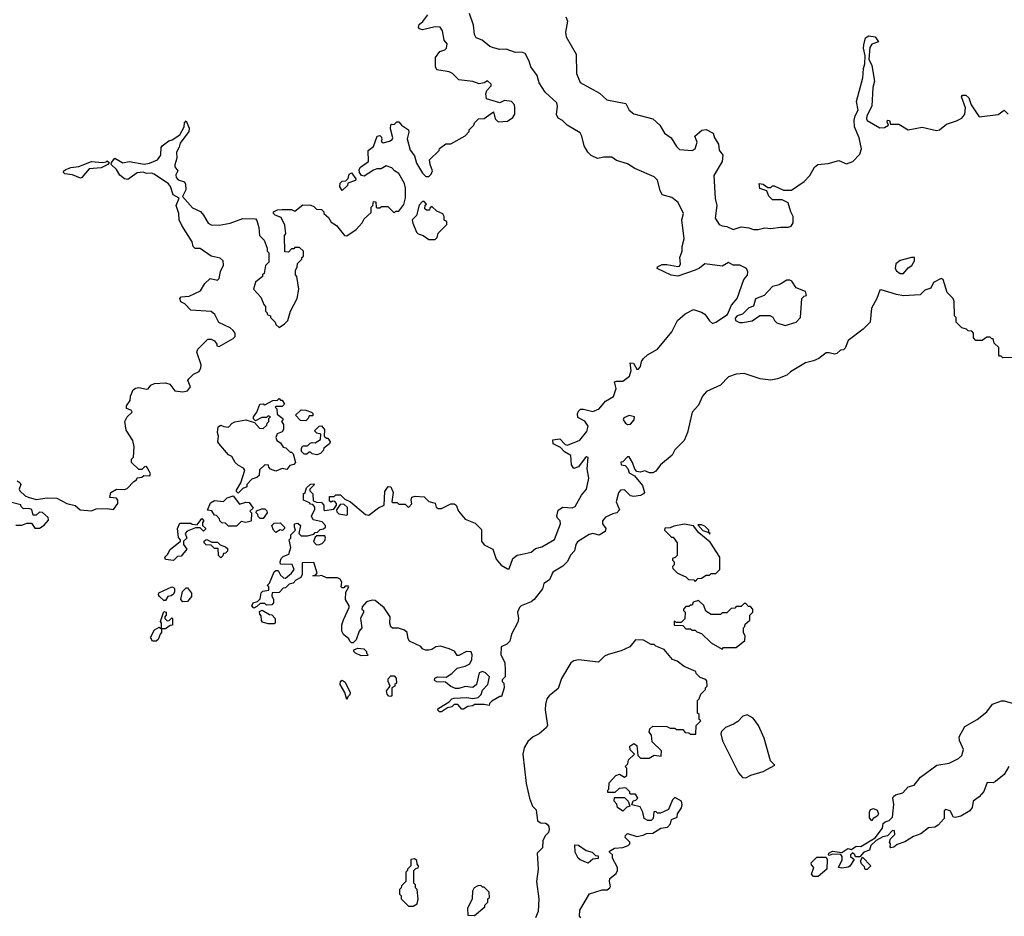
# Model space of a CAD drawing. Extents: x 2380107 to 2585170, y 384273 to 546161.
# Tile 17 of 256: x 2410000 to 2416245, y 461675 to 467365. Entities that reach past the tile are written whole.
import ezdxf

# ---------------------------------------------------------------- set-up
doc = ezdxf.new("R2010")
doc.units = 0

msp = doc.modelspace()

# ---------------------------------------------------------------- linework, layer by layer
at = {"layer": '0CON05XD'}
for points in [[(2411680, 465435), (2411700, 465455), (2411717.5, 465515), (2411760, 465595), (2411770, 465655), (2411757.5, 465735), (2411750, 465745), (2411750, 465775), (2411760, 465795), (2411761.7, 465818.3), (2411790, 465845), (2411790, 465855), (2411800, 465865), (2411800, 465895), (2411775, 465920), (2411745, 465920), (2411738.3, 465911.7), (2411725, 465910), (2411705, 465890), (2411681.7, 465891.7), (2411680, 465995), (2411687.5, 466005), (2411681.7, 466061.7), (2411659.3, 466109.3), (2411620, 466125), (2411610, 466135), (2411610, 466145), (2411635, 466157.5), (2411665, 466160), (2411725, 466160), (2411745, 466150), (2411795, 466190), (2411847, 466187), (2411865, 466180), (2411883, 466163), (2411915, 466160), (2411930, 466145), (2411930, 466135), (2411959.3, 466109.3), (2411975, 466080), (2412009.3, 466059.3), (2412060, 465995), (2412075, 465992.5), (2412135, 466032.5), (2412172.5, 466075), (2412185, 466100), (2412228.3, 466141.7), (2412230, 466175), (2412240, 466185), (2412245, 466210), (2412258.3, 466208.3), (2412260, 466175), (2412265, 466170), (2412285, 466170), (2412295, 466180), (2412335, 466180), (2412375, 466140), (2412385, 466150), (2412405, 466150), (2412437, 466193), (2412447.5, 466235), (2412447.5, 466295), (2412440, 466325), (2412405, 466388.8), (2412377.5, 466405), (2412360, 466425), (2412325, 466437.5), (2412291.7, 466418.3), (2412265, 466417.5), (2412245, 466408.8), (2412185, 466372.5), (2412167, 466377), (2412155.9, 466395.9), (2412153.8, 466415), (2412161.2, 466428.8), (2412212.5, 466465), (2412210, 466535), (2412245, 466560), (2412267.5, 466625), (2412285, 466630), (2412295, 466620), (2412297, 466603), (2412293, 466593), (2412305, 466582.5), (2412346.4, 466593.6), (2412362.5, 466605), (2412366.7, 466615), (2412352.3, 466672.3), (2412353.3, 466696.7), (2412358.3, 466701.7), (2412375, 466700), (2412393, 466717), (2412405, 466716.7), (2412422.5, 466695), (2412466.1, 466666.1), (2412468.3, 466651.7), (2412458.3, 466608.3), (2412476.4, 466536.4), (2412505, 466500), (2412517.5, 466455), (2412555, 466390), (2412575, 466370), (2412595, 466370), (2412610, 466385), (2412617.5, 466405), (2412602.5, 466445), (2412600, 466475), (2412660, 466535), (2412661.7, 466548.3), (2412703, 466577), (2412735, 466577.5), (2412825, 466627.5), (2412850, 466655), (2412850, 466665), (2412880, 466695), (2412885, 466710), (2412910, 466735), (2412945, 466737.5), (2413005, 466780), (2413016.7, 466735), (2413035, 466717.5), (2413095, 466720), (2413127.5, 466745), (2413140, 466765), (2413140, 466805), (2413137.5, 466825), (2413120, 466845), (2413075, 466852.5), (2413045, 466837.5), (2412961.7, 466861.7), (2412957.5, 466895), (2412963.6, 466916.4), (2412990, 466945), (2412990, 466955), (2412967, 466977), (2412947, 466963), (2412915, 466957.5), (2412875, 466972.5), (2412785, 466982.5), (2412745, 467022.5), (2412725, 467033.3), (2412645, 467047.5), (2412636.7, 467065), (2412637.5, 467125), (2412665, 467162.5), (2412696.1, 467173.9), (2412706.7, 467185), (2412711.7, 467211.7), (2412693.3, 467235), (2412681.2, 467295), (2412667.3, 467317.3), (2412635, 467319.2), (2412555, 467301.2), (2412536.4, 467306.4), (2412530, 467315), (2412533.3, 467335), (2412557.7, 467352.3), (2412588.8, 467395)], [(2411845, 464417.5), (2411865, 464420), (2411870, 464415), (2411840, 464385), (2411840, 464375), (2411860, 464355), (2411861.7, 464311.7), (2411882.5, 464302.5), (2411915, 464300), (2411930, 464285), (2411930, 464255), (2411935, 464250), (2411991.7, 464258.3), (2412010, 464285), (2412010, 464295), (2411998.3, 464308.3), (2411985, 464310), (2411975, 464302.5), (2411965, 464310), (2411965, 464340), (2411995, 464340), (2412005, 464350), (2412035, 464350), (2412061.7, 464321.7), (2412097.5, 464305), (2412194, 464224), (2412215, 464220), (2412275, 464266.7), (2412312.5, 464285), (2412315, 464370), (2412337, 464403), (2412355, 464400), (2412368.8, 464365), (2412360, 464305), (2412365, 464300), (2412395, 464300), (2412405, 464290), (2412445, 464290), (2412465, 464270), (2412487, 464293), (2412482.5, 464315), (2412487.5, 464335), (2412508.3, 464341.7), (2412565.9, 464335.9), (2412595, 464307.5), (2412635, 464296.7), (2412641.7, 464271.7), (2412655, 464262.5), (2412675, 464262.5), (2412735, 464292.5), (2412755, 464292.5), (2412767.5, 464285), (2412782.5, 464245), (2412826.2, 464196.2), (2412888.8, 464168.8), (2412929.3, 464129.3), (2412930, 464055), (2412945, 464032.5), (2413001.2, 464005), (2413021.7, 463941.7), (2413053.9, 463903.9), (2413095, 463880), (2413105, 463880), (2413128.8, 463945), (2413155, 463966), (2413186.1, 463973.9), (2413245, 463986.7), (2413271.7, 464008.3), (2413310.7, 464019.3), (2413393, 464067), (2413430, 464165), (2413427.5, 464185), (2413411.2, 464201.2), (2413406.2, 464215), (2413415, 464252.5), (2413445, 464271.2), (2413505, 464266.7), (2413522.5, 464275), (2413563, 464347), (2413594, 464386), (2413608.8, 464455), (2413600, 464515), (2413606.2, 464586.2), (2413595, 464590), (2413587.5, 464585), (2413545, 464526.7), (2413515, 464517.5), (2413500.7, 464540.7), (2413495, 464600), (2413455, 464623.3), (2413430.7, 464650.7), (2413383.8, 464673.8), (2413381.7, 464698.3), (2413425.8, 464705.8), (2413458.8, 464668.8), (2413475, 464665.8), (2413552.5, 464697.5), (2413598.1, 464751.9), (2413606, 464785), (2413585, 464816.2), (2413539.3, 464839.3), (2413537, 464863), (2413545, 464880), (2413557.5, 464892.5), (2413575, 464893.8), (2413635, 464877.5), (2413675.6, 464894.4), (2413715, 464943.1), (2413767, 464973), (2413782.9, 465025), (2413773.6, 465066.4), (2413785, 465071.2), (2413825, 465070), (2413867.9, 465102.1), (2413877.9, 465137.9), (2413872, 465188), (2413892.5, 465185), (2413915, 465146.7), (2413925, 465147.5), (2413938, 465165), (2413943.8, 465195), (2413956, 465215), (2413982.6, 465237.4), (2414046.3, 465273.7), (2414136.2, 465385), (2414172.5, 465455), (2414221.7, 465498.3), (2414274.2, 465525.8), (2414325, 465509.4), (2414345.4, 465495.4), (2414375, 465454.2), (2414395, 465437.5), (2414415.5, 465444.5), (2414490, 465495), (2414515, 465552.5), (2414550, 465595), (2414593.3, 465715), (2414615.9, 465744.1), (2414618.8, 465765), (2414610, 465785), (2414567.3, 465807.3), (2414525, 465806), (2414495, 465824), (2414455, 465800), (2414345.5, 465814.5), (2414312.1, 465787.9), (2414283.3, 465775), (2414175, 465736.2), (2414132.7, 465742.7), (2414043.3, 465785), (2414045, 465796.7), (2414075, 465811.2), (2414105, 465812), (2414175, 465798), (2414185, 465801.2), (2414190.8, 465815), (2414187.5, 465855), (2414201.4, 465895), (2414201.4, 465925), (2414214.4, 465975), (2414199.4, 466095), (2414209.2, 466135), (2414176, 466205), (2414135.6, 466235.6), (2414074, 466254), (2414061.5, 466281.5), (2414046.2, 466346.2), (2414025, 466366.7), (2413901.1, 466421.1), (2413855, 466449.4), (2413785, 466470.8), (2413755, 466492), (2413705, 466491.9), (2413665, 466483.8), (2413625, 466503.8), (2413604.4, 466524.4), (2413580, 466565), (2413566.2, 466625), (2413555.8, 466645.8), (2413473.3, 466695), (2413442.5, 466725), (2413415, 466740), (2413405, 466762.5), (2413410.9, 466815), (2413407.6, 466837.6), (2413332.2, 466905), (2413295, 466964), (2413281.6, 467011.6), (2413241.2, 467065), (2413231.7, 467101.7), (2413205, 467151.2), (2413185, 467158), (2413145, 467155.8), (2413085, 467178.1), (2413045, 467175.8), (2413005, 467185.8), (2412981.2, 467195), (2412934.2, 467234.2), (2412895, 467250), (2412885, 467270), (2412879.1, 467329.1), (2412852.5, 467405)], [(2413463, 467383), (2413473.8, 467355), (2413461.2, 467285), (2413465.8, 467255.8), (2413530, 467145), (2413532.3, 467022.3), (2413555.8, 466965.8), (2413678, 466898), (2413725, 466855.8), (2413843.6, 466833.6), (2413865, 466790), (2413895, 466768), (2414016.3, 466736.3), (2414059.2, 466695), (2414088.8, 466645), (2414132.5, 466615), (2414165, 466560), (2414185, 466540), (2414265, 466533.8), (2414283.3, 466545), (2414296.7, 466586.7), (2414282.5, 466625), (2414326.4, 466663.6), (2414355, 466668.8), (2414397.5, 466645), (2414406.2, 466615), (2414432, 466575), (2414436.7, 466536.7), (2414458.8, 466505), (2414456, 466465), (2414402.9, 466375), (2414410.8, 466230.8), (2414422, 466185), (2414411.2, 466105), (2414436.1, 466066.1), (2414455, 466056.7), (2414485, 466052.5), (2414525, 466033.3), (2414575, 466050), (2414625, 466044), (2414655, 466033.8), (2414683.9, 466033.9), (2414726.4, 466043.6), (2414765, 466040), (2414825, 466048.6), (2414875, 466047.5), (2414893.3, 466055), (2414906.7, 466075), (2414906.2, 466115), (2414890, 466145), (2414875, 466202.5), (2414835, 466222.5), (2414775, 466222.5), (2414752.5, 466245), (2414738.3, 466278.3), (2414695, 466292.5), (2414690, 466325), (2414715, 466320), (2414745, 466300), (2414765, 466300), (2414775, 466310), (2414785, 466310), (2414845, 466282.5), (2414895, 466283.8), (2414975, 466338), (2415011.4, 466375), (2415042.1, 466427.9), (2415062.5, 466445), (2415128.6, 466451.4), (2415195, 466471.2), (2415245, 466450), (2415284, 466465), (2415328, 466512), (2415340, 466545), (2415323.8, 466615), (2415293.8, 466685), (2415292.5, 466727.5), (2415299.2, 466755), (2415318.7, 466791.3), (2415308, 466845), (2415347.5, 466995), (2415352, 467055), (2415361.2, 467085), (2415363.3, 467135), (2415352.5, 467185), (2415354.2, 467205), (2415365, 467250), (2415385, 467262.5), (2415425, 467256.7), (2415446.4, 467223.6), (2415405, 467210), (2415392.3, 467187.7), (2415386.2, 467115), (2415404, 467075), (2415422.5, 466975), (2415411.4, 466935), (2415405.8, 466815), (2415373.3, 466755), (2415370.6, 466735), (2415375.8, 466725), (2415455, 466678.6), (2415485, 466680.8), (2415510, 466695), (2415502.5, 466715), (2415505, 466727.5), (2415517.5, 466725), (2415522.5, 466702.5), (2415575, 466701.2), (2415635.7, 466665.7), (2415725, 466683.5), (2415815, 466661.4), (2415835, 466665.7), (2415878.5, 466701.5), (2415942, 466722), (2415975, 466739.2), (2415994.2, 466765), (2415998, 466805), (2415973.3, 466875), (2415980, 466885), (2416000, 466885), (2416019.7, 466869.7), (2416034.3, 466824.3), (2416085, 466748.8), (2416205, 466762.9), (2416245, 466790), (2416268.6, 466765)], [(2409985, 464437.5), (2410002.5, 464425), (2410006.7, 464415), (2409997.5, 464385), (2410000, 464375), (2410035, 464343.3), (2410054, 464334), (2410105, 464320), (2410175, 464331.2), (2410235, 464327.5), (2410300, 464295), (2410351.7, 464281.7), (2410383.6, 464253.6), (2410455, 464247.5), (2410485, 464260), (2410555, 464262.5), (2410595, 464257.5), (2410622.5, 464295), (2410622.5, 464315), (2410615, 464327.5), (2410571.7, 464331.7), (2410577.5, 464365), (2410615, 464386.2), (2410665, 464383.3), (2410680.7, 464389.3), (2410725, 464433.3), (2410740, 464445), (2410745, 464457.5), (2410775, 464462.5), (2410788.3, 464471.7), (2410825, 464470), (2410830, 464485), (2410805, 464530), (2410791.7, 464528.3), (2410775, 464510), (2410755, 464510), (2410710, 464555), (2410710, 464575), (2410721.7, 464588.3), (2410726.7, 464655), (2410716.7, 464695), (2410675, 464760), (2410667.5, 464815), (2410682.5, 464845), (2410712.5, 464875), (2410707, 464887), (2410677.5, 464897.5), (2410676.7, 464915), (2410701.7, 464948.3), (2410703.3, 464975), (2410720, 465015), (2410735, 465026.7), (2410755, 465031.2), (2410805, 465020), (2410815, 465022.5), (2410832.5, 465045), (2410854.3, 465055.7), (2410925, 465060), (2410952.3, 465052.3), (2410985, 465010), (2411035, 465002.5), (2411065, 465010), (2411082.5, 465035), (2411067.5, 465075), (2411072.5, 465085), (2411102.5, 465115), (2411137.7, 465132.3), (2411148.8, 465155), (2411150, 465175), (2411123.3, 465255), (2411130, 465275), (2411193, 465337), (2411215, 465337.5), (2411235, 465327.5), (2411250, 465305), (2411250, 465295), (2411265, 465290), (2411355, 465342.5), (2411366.7, 465355), (2411366.2, 465375), (2411355, 465392.5), (2411335, 465410), (2411263.6, 465443.6), (2411236.7, 465495), (2411215, 465513.3), (2411085, 465522.5), (2411048.3, 465561.7), (2411021.2, 465575), (2411016.2, 465595), (2411025, 465606.7), (2411075, 465610), (2411146.1, 465643.9), (2411175, 465690), (2411208.3, 465721.7), (2411255, 465712.5), (2411265, 465722.5), (2411273, 465767), (2411293, 465807), (2411290, 465835), (2411271.7, 465851.7), (2411215, 465863.8), (2411145, 465913.3), (2411113, 465913), (2411100, 465925), (2411093.3, 465955), (2411027.7, 466057.7), (2411010.8, 466095), (2411008.6, 466135), (2410993.3, 466185), (2411012.5, 466232.5), (2410973.6, 466253.6), (2410956.5, 466306.5), (2410942.8, 466322.8), (2410853.3, 466385), (2410835, 466390.6), (2410805, 466389.2), (2410783, 466397), (2410745, 466393.3), (2410685, 466351.2), (2410665, 466353.8), (2410635, 466378.8), (2410614.1, 466414.1), (2410580, 466445), (2410581.7, 466458.3), (2410603.6, 466486.4), (2410655, 466456.7), (2410694.2, 466465.8), (2410788.8, 466448.8), (2410822.5, 466455), (2410873.6, 466476.4), (2410896.2, 466505), (2410897, 466553), (2410903.3, 466565), (2410945, 466596.7), (2410967, 466603), (2411016, 466634), (2411044, 466685), (2411045, 466710), (2411055, 466722.5), (2411075.7, 466675.7), (2411073.8, 466655), (2411018, 466582), (2411011.9, 466555), (2410994.4, 466525), (2410996.7, 466485), (2410983.6, 466443.6), (2410985, 466430), (2411002.5, 466405), (2410990.7, 466379.3), (2410992.3, 466362.3), (2411005, 466348.8), (2411045, 466336.7), (2411051.2, 466321.2), (2411054, 466285), (2411033, 466243), (2411095, 466170), (2411146.7, 466146.7), (2411166.2, 466125), (2411195, 466072.5), (2411215, 466062.5), (2411265, 466060), (2411335, 466072.5), (2411415, 466102.5), (2411495, 466100), (2411505, 466090), (2411517.5, 466045), (2411520, 465995), (2411550, 465965), (2411570, 465915), (2411570, 465895), (2411580, 465885), (2411580, 465825), (2411560, 465805), (2411550, 465755), (2411540, 465745), (2411540, 465735), (2411495, 465700), (2411483.3, 465655), (2411530, 465605), (2411548.3, 465558.3), (2411560, 465545), (2411560, 465515), (2411570, 465505), (2411570, 465495), (2411590, 465485), (2411590, 465475), (2411620, 465445), (2411625, 465430), (2411645, 465412.5), (2411680, 465435)], [(2410385, 466360), (2410335, 466381.2), (2410286.4, 466386.4), (2410277.5, 466395), (2410280, 466405), (2410292.5, 466415), (2410325, 466426.7), (2410375, 466433.8), (2410455, 466465.8), (2410525, 466458.8), (2410547.5, 466462.5), (2410555, 466470), (2410568.3, 466458.3), (2410560, 466445), (2410517.5, 466425), (2410441.7, 466418.3), (2410395, 466363.3), (2410385, 466360)], [(2412045, 466280), (2412030, 466305), (2412031.7, 466328.3), (2412045, 466340), (2412068.3, 466341.7), (2412082.5, 466357.5), (2412090, 466385), (2412105, 466392.5), (2412132.5, 466355), (2412130, 466345), (2412081.7, 466328.3), (2412078.3, 466311.7), (2412045, 466280)], [(2412635, 465970), (2412647, 465983), (2412655, 466010), (2412710, 466065), (2412710, 466085), (2412691.7, 466091.7), (2412692.5, 466115), (2412683, 466133), (2412645, 466150), (2412615, 466180), (2412601.7, 466168.3), (2412600, 466155), (2412580, 466155), (2412570, 466165), (2412572.5, 466187.5), (2412580, 466195), (2412565, 466210), (2412555, 466210), (2412533, 466187), (2412517, 466123), (2412490, 466095), (2412493, 466073), (2412516.4, 466016.4), (2412526.4, 466006.4), (2412560, 465995), (2412595, 465970), (2412635, 465970)], [(2415605, 465753.3), (2415635, 465790), (2415658.8, 465805), (2415676, 465835), (2415675.8, 465855.8), (2415655.9, 465855.9), (2415585, 465837.5), (2415556.7, 465815), (2415552.5, 465785), (2415561.7, 465771.7), (2415585, 465753.3), (2415605, 465753.3)], [(2416308.3, 465221.7), (2416235, 465220), (2416225, 465230), (2416215, 465230), (2416210, 465235), (2416210, 465285), (2416181.7, 465311.7), (2416175, 465340), (2416165, 465340), (2416155, 465350), (2416135, 465350), (2416105, 465330), (2416065, 465330), (2416050, 465345), (2416050, 465375), (2416038.3, 465388.3), (2416015, 465390), (2416005, 465400), (2415975, 465410), (2415940, 465445), (2415940, 465475), (2415930, 465485), (2415927, 465577), (2415920, 465595), (2415883, 465633), (2415856.7, 465715), (2415845, 465722.5), (2415795, 465696.7), (2415778.3, 465661.7), (2415741.7, 465648.3), (2415711.7, 465618.3), (2415605, 465613.3), (2415560.7, 465620.7), (2415465, 465651.2), (2415455, 465648.8), (2415436.7, 465595), (2415402.5, 465535), (2415394.2, 465445.8), (2415349.5, 465400.5), (2415255, 465328), (2415235, 465280), (2415225, 465270), (2415205, 465266.7), (2415183.8, 465246.2), (2415168.8, 465241.2), (2415135, 465251.4), (2415115, 465250), (2415068.8, 465215), (2415035, 465198.9), (2414983.8, 465186.2), (2414889.8, 465130.2), (2414865, 465108.1), (2414806.7, 465085), (2414765, 465076.7), (2414695.6, 465085.6), (2414595, 465119.2), (2414545, 465114.3), (2414495, 465097.5), (2414445, 465045.8), (2414355.6, 465004.4), (2414330, 464975), (2414305, 464918), (2414265.7, 464875), (2414235.5, 464745), (2414214.3, 464695), (2414156.2, 464635), (2414138.3, 464601.7), (2414065, 464540), (2414035, 464500), (2414015, 464490), (2413995, 464490), (2413965, 464502.5), (2413935, 464493.3), (2413915, 464496.7), (2413901.7, 464511.7), (2413887.5, 464555), (2413865, 464590), (2413855, 464590), (2413825, 464560), (2413813.6, 464556.4), (2413815, 464540), (2413840, 464535), (2413857, 464517), (2413865, 464490), (2413899.3, 464469.3), (2413949.3, 464409.3), (2413963.3, 464365), (2413957.5, 464355), (2413937.5, 464345), (2413895, 464340), (2413875, 464343.8), (2413835, 464382), (2413810, 464380), (2413798.3, 464361.7), (2413782.5, 464305), (2413803.3, 464255), (2413787.5, 464235), (2413762, 464228), (2413715, 464207.5), (2413697.5, 464185), (2413697.5, 464165), (2413716.7, 464135), (2413713, 464117), (2413675, 464094), (2413635, 464104), (2413611.2, 464098.8), (2413538.3, 464051.7), (2413526.7, 464035), (2413518, 463995), (2413493.8, 463966.2), (2413475, 463927.5), (2413445, 463897.5), (2413380.5, 463859.5), (2413360.5, 463809.5), (2413323.6, 463786.4), (2413315, 463752.5), (2413263.3, 463685), (2413245, 463670), (2413180, 463645), (2413170, 463635), (2413157.5, 463605), (2413163.3, 463565), (2413159.3, 463540.7), (2413120, 463465), (2413108.8, 463421.2), (2413088.8, 463401.2), (2413053.3, 463385), (2413052.5, 463335), (2413076.1, 463286.1), (2413080, 463235), (2413080, 463195), (2413060, 463175), (2413060, 463165), (2413070, 463155), (2413072.5, 463125), (2413055, 463070), (2413045, 463070), (2412995, 463040), (2412980, 463025), (2412977, 463013), (2412945, 463020), (2412885, 463020), (2412875, 463010), (2412843, 463007), (2412815, 462990), (2412805, 462990), (2412778.3, 463018.3), (2412755, 463020), (2412740, 463005), (2412713, 462997), (2412675, 462972.5), (2412663, 462973), (2412650, 462985), (2412657.5, 462995), (2412723, 463037), (2412740, 463055), (2412755, 463060), (2412835, 463062.5), (2412875, 463057.5), (2412907, 463063), (2412927, 463083), (2412935, 463110), (2412970, 463145), (2412980, 463195), (2412955, 463220), (2412935, 463227.5), (2412915, 463220), (2412897.5, 463145), (2412875, 463127.5), (2412825, 463132.5), (2412785, 463120), (2412765, 463120), (2412733.9, 463133.9), (2412701.7, 463161.7), (2412645, 463162.5), (2412631.7, 463171.7), (2412633.6, 463186.4), (2412650, 463195), (2412705, 463192.5), (2412740, 463215), (2412775, 463250), (2412825, 463262.5), (2412855, 463277.5), (2412866.7, 463305), (2412870, 463335), (2412862.5, 463352.5), (2412833.6, 463356.4), (2412785, 463330), (2412775, 463330), (2412757, 463357), (2412725, 463373.3), (2412669.3, 463389.3), (2412640, 463385), (2412615, 463367.5), (2412595, 463363.3), (2412573.9, 463363.9), (2412555, 463372.5), (2412545, 463387.5), (2412471.4, 463421.4), (2412463.8, 463435), (2412457.5, 463475), (2412440.7, 463490.7), (2412403, 463503), (2412365, 463503.3), (2412355, 463512.5), (2412346.7, 463535), (2412350, 463575), (2412311.7, 463631.7), (2412255, 463680), (2412235, 463681.2), (2412199.3, 463670.7), (2412171.7, 463638.3), (2412170, 463625), (2412180, 463615), (2412180, 463605), (2412162.5, 463565), (2412170, 463505), (2412152.5, 463485), (2412135, 463430), (2412115, 463410), (2412105, 463410), (2412095, 463420), (2412087.5, 463435), (2412054.2, 463464.2), (2412044.2, 463484.2), (2412044.2, 463525), (2412053.8, 463556.2), (2412090, 463635), (2412090, 463645), (2412067.5, 463685), (2412068.3, 463731.7), (2412087.5, 463765), (2412085, 463770), (2412065, 463770), (2412055, 463760), (2412045, 463760), (2412040, 463765), (2412042.5, 463795), (2412032.5, 463815), (2412015, 463823.3), (2411947, 463823), (2411915, 463837.5), (2411895, 463832.5), (2411860, 463835), (2411878.3, 463841.7), (2411887.5, 463855), (2411865, 463920), (2411791.7, 463918.3), (2411792.5, 463845), (2411782.5, 463825), (2411751.7, 463808.3), (2411735, 463790), (2411708.3, 463781.7), (2411685, 463760), (2411671.7, 463758.3), (2411645, 463730), (2411601.7, 463728.3), (2411598.3, 463708.3), (2411610, 463685), (2411610, 463665), (2411598.3, 463651.7), (2411565, 463650), (2411555, 463660), (2411525, 463660), (2411505, 463640), (2411485, 463630), (2411472.5, 463645), (2411480, 463665), (2411508.3, 463671.7), (2411525, 463690), (2411531.7, 463728.3), (2411542.5, 463737.5), (2411580, 463745), (2411580, 463765), (2411570, 463775), (2411585, 463790), (2411615, 463860), (2411625, 463870), (2411639.3, 463869.3), (2411655, 463840), (2411673, 463823), (2411685, 463820), (2411725, 463852.5), (2411740, 463875), (2411728.3, 463908.3), (2411655, 463910), (2411652.5, 463925), (2411657.5, 463945), (2411670.7, 463959.3), (2411707, 463973), (2411720, 464015), (2411710, 464065), (2411720, 464075), (2411720, 464095), (2411750, 464125), (2411742.5, 464145), (2411743.6, 464166.4), (2411765, 464170), (2411780, 464155), (2411770, 464105), (2411785, 464090), (2411825, 464090), (2411865, 464100), (2411875, 464110), (2411888.3, 464111.7), (2411905, 464130), (2411927, 464133), (2411940, 464145), (2411940, 464155), (2411918.3, 464178.3), (2411860.7, 464190.7), (2411850, 464215), (2411871.7, 464258.3), (2411871.7, 464271.7), (2411858.3, 464288.3), (2411845, 464290), (2411838.3, 464298.3), (2411800, 464315), (2411800, 464355), (2411810, 464365), (2411820, 464395), (2411845, 464417.5)], [(2414855, 465423.8), (2414925, 465446.2), (2414953.3, 465475), (2414960, 465595), (2414975, 465610), (2414990, 465615), (2414985, 465640), (2414925, 465662.5), (2414896.4, 465706.4), (2414885, 465712.5), (2414865, 465712.5), (2414817, 465683), (2414775, 465672.5), (2414722.5, 465615), (2414666.7, 465593.3), (2414655, 465547.5), (2414625, 465536.7), (2414583.6, 465496.4), (2414550, 465485), (2414538.3, 465471.7), (2414540, 465455), (2414565, 465443.3), (2414583.6, 465443.6), (2414645.7, 465454.3), (2414695, 465488), (2414757.7, 465487.7), (2414777.5, 465477.5), (2414788, 465455), (2414802, 465442), (2414855, 465423.8)], [(2411385, 464360), (2411375, 464370), (2411375, 464380), (2411402.5, 464425), (2411427, 464507), (2411419.3, 464519.3), (2411387.5, 464535), (2411367.5, 464555), (2411345, 464592.5), (2411323.6, 464603.6), (2411263.3, 464675), (2411257.5, 464685), (2411261.7, 464721.7), (2411253.8, 464745), (2411258.3, 464781.7), (2411275, 464792.5), (2411295, 464783.3), (2411325, 464780), (2411347.5, 464805), (2411365, 464813.3), (2411435, 464826.2), (2411488.3, 464808.3), (2411521.7, 464771.7), (2411545, 464770), (2411568.3, 464791.7), (2411570, 464805), (2411580, 464815), (2411580, 464835), (2411590, 464845), (2411575, 464850), (2411565, 464840), (2411535, 464840), (2411495, 464820), (2411482.5, 464832.5), (2411483.3, 464845), (2411503.8, 464875), (2411522.5, 464925), (2411545, 464927.5), (2411555, 464920), (2411605, 464947.5), (2411635, 464950), (2411645, 464960), (2411655, 464950), (2411665, 464950), (2411680, 464925), (2411665, 464910), (2411625, 464910), (2411620, 464905), (2411630, 464895), (2411632.5, 464862.5), (2411670, 464835), (2411670, 464825), (2411660, 464815), (2411672.5, 464795), (2411672.5, 464765), (2411665, 464750), (2411633.6, 464736.4), (2411623.6, 464713.6), (2411630, 464695), (2411655, 464680), (2411671.7, 464651.7), (2411688.3, 464648.3), (2411715, 464620), (2411725, 464620), (2411735, 464610), (2411750, 464555), (2411738.3, 464541.7), (2411713.6, 464536.4), (2411695, 464510), (2411665, 464517.5), (2411625, 464500), (2411591.7, 464511.7), (2411580, 464525), (2411578.3, 464538.3), (2411555, 464540), (2411521.7, 464508.3), (2411518.3, 464471.7), (2411505, 464460), (2411471.7, 464448.3), (2411440, 464415), (2411440, 464400), (2411415, 464390), (2411385, 464360)], [(2411815, 464820), (2411781.7, 464821.7), (2411750, 464855), (2411785, 464890), (2411815, 464887.5), (2411850, 464875), (2411860, 464865), (2411858.3, 464851.7), (2411835, 464850), (2411830, 464835), (2411815, 464820)], [(2413855, 464796.7), (2413875, 464797.5), (2413897.5, 464825), (2413900, 464845), (2413865, 464853.3), (2413832.3, 464837.7), (2413827.5, 464825), (2413842.5, 464805), (2413855, 464796.7)], [(2411885, 464602.5), (2411855, 464610), (2411845, 464620), (2411835, 464620), (2411821.7, 464608.3), (2411805, 464607.5), (2411787.5, 464625), (2411787.5, 464645), (2411795, 464660), (2411825, 464660), (2411843.3, 464676.7), (2411855, 464682.5), (2411875, 464680), (2411908.3, 464701.7), (2411910, 464735), (2411885, 464740), (2411870, 464755), (2411900, 464785), (2411915, 464787.5), (2411932.5, 464765), (2411931.7, 464721.7), (2411945, 464710), (2411955, 464710), (2411970, 464685), (2411965, 464672.5), (2411930, 464645), (2411927, 464633), (2411908.3, 464611.7), (2411885, 464602.5)], [(2411375, 464150), (2411325, 464150), (2411305, 464170), (2411281.7, 464171.7), (2411270, 464185), (2411268.3, 464198.3), (2411248.3, 464218.3), (2411235, 464220), (2411218.3, 464248.3), (2411191.7, 464251.7), (2411210.7, 464299.3), (2411235, 464313.3), (2411291.7, 464308.3), (2411315, 464330), (2411355, 464342.5), (2411395, 464290), (2411435, 464302.5), (2411455, 464300), (2411480, 464265), (2411460, 464245), (2411470, 464235), (2411468.3, 464181.7), (2411435, 464173.3), (2411405, 464180), (2411375, 464150)], [(2409975, 464156.7), (2410013, 464157), (2410045, 464170), (2410075, 464170), (2410095, 464137.5), (2410125, 464137.5), (2410155, 464157.5), (2410181.7, 464188.3), (2410180, 464205), (2410145, 464237.5), (2410125, 464240), (2410105, 464220), (2410085, 464220), (2410076.7, 464256.7), (2410055, 464262.5), (2410025, 464260), (2410010, 464275), (2410007, 464287), (2409925, 464307.5)], [(2411545, 464200), (2411525, 464200), (2411511.7, 464211.7), (2411510, 464225), (2411500, 464235), (2411501.7, 464248.3), (2411535, 464260), (2411555, 464260), (2411568.3, 464248.3), (2411570, 464235), (2411545, 464200)], [(2412075, 464220), (2412080, 464225), (2412078.3, 464268.3), (2412055, 464290), (2412031.7, 464288.3), (2412010, 464255), (2412011.7, 464241.7), (2412025, 464230), (2412075, 464220)], [(2410975, 463932.5), (2410925, 463940), (2410920, 463955), (2410938.3, 463971.7), (2410955, 464002.5), (2411020, 464055), (2411020, 464065), (2411008.3, 464078.3), (2411001.2, 464135), (2411015, 464170), (2411085, 464170), (2411093, 464163), (2411125, 464160), (2411155, 464200), (2411167.5, 464185), (2411160, 464175), (2411160, 464155), (2411178.3, 464138.3), (2411178.3, 464131.7), (2411165, 464120), (2411145, 464140), (2411115, 464140), (2411061.7, 464118.3), (2411050, 464105), (2411060, 464075), (2411040, 464055), (2411040, 464035), (2411060, 464005), (2411025, 463960), (2411001.7, 463958.3), (2410975, 463932.5)], [(2411625, 464110), (2411610, 464125), (2411600, 464155), (2411615, 464170), (2411651.7, 464171.7), (2411680, 464145), (2411680, 464135), (2411667.5, 464122.5), (2411653, 464127), (2411625, 464110)], [(2414285, 463800), (2414301.7, 463818.3), (2414325, 463820), (2414355, 463840), (2414375, 463840), (2414385, 463850), (2414415, 463850), (2414440, 463875), (2414440, 463955), (2414379.3, 464049.3), (2414308.3, 464108.3), (2414273.6, 464153.6), (2414215, 464162.5), (2414148.3, 464151.7), (2414125, 464140), (2414091.7, 464138.3), (2414090, 464125), (2414135, 464080), (2414145, 464080), (2414170, 464045), (2414170, 463965), (2414158.3, 463951.7), (2414140, 463945), (2414140, 463935), (2414150, 463925), (2414150, 463905), (2414140, 463895), (2414141.7, 463881.7), (2414171.7, 463851.7), (2414225, 463830), (2414241.7, 463811.7), (2414275, 463810), (2414285, 463800)], [(2414375, 464100), (2414380, 464105), (2414370, 464110), (2414370, 464125), (2414345, 464150), (2414325, 464160), (2414301.7, 464158.3), (2414333.9, 464123.9), (2414370, 464110), (2414375, 464100)], [(2411275, 463950), (2411260, 463965), (2411258.3, 464008.3), (2411235, 464010), (2411215, 464030), (2411181.7, 464031.7), (2411170, 464045), (2411170, 464055), (2411180, 464065), (2411187, 464067), (2411218.3, 464048.3), (2411255, 464050), (2411271.7, 464031.7), (2411305, 464020), (2411318.3, 464008.3), (2411318.3, 463991.7), (2411305, 463980), (2411291.7, 463978.3), (2411288.3, 463961.7), (2411275, 463950)], [(2411895, 464032.5), (2411918.3, 464041.7), (2411935, 464060), (2411940, 464075), (2411935, 464090), (2411885, 464090), (2411875, 464080), (2411863, 464053), (2411880, 464035), (2411895, 464032.5)], [(2410925, 463680), (2410915, 463680), (2410887.5, 463705), (2410880, 463715), (2410881.7, 463728.3), (2410965, 463766.7), (2410975, 463762.5), (2410982.5, 463755), (2410982.5, 463735), (2410975, 463720), (2410961.7, 463708.3), (2410940, 463705), (2410925, 463680)], [(2411035, 463670), (2411022.5, 463685), (2411033, 463737), (2411055, 463760), (2411065, 463760), (2411090, 463725), (2411090, 463705), (2411065, 463672.5), (2411035, 463670)], [(2414455, 463370), (2414465, 463380), (2414545, 463380), (2414600, 463425), (2414601.7, 463451.7), (2414590, 463475), (2414590, 463505), (2414600, 463515), (2414601.7, 463528.3), (2414630, 463555), (2414630, 463585), (2414650, 463605), (2414650, 463625), (2414635, 463640), (2414621.7, 463641.7), (2414605, 463660), (2414595, 463660), (2414575, 463640), (2414545, 463640), (2414535, 463630), (2414511.7, 463628.3), (2414485, 463600), (2414455, 463600), (2414445, 463590), (2414385, 463590), (2414351.7, 463611.7), (2414338.3, 463648.3), (2414305, 463680), (2414271.7, 463668.3), (2414265, 463650), (2414255, 463650), (2414245, 463640), (2414225, 463640), (2414210, 463625), (2414210, 463615), (2414220, 463605), (2414218.3, 463561.7), (2414195, 463540), (2414165, 463540), (2414151.7, 463548.3), (2414151.7, 463521.7), (2414205, 463520), (2414225, 463500), (2414255, 463500), (2414265, 463490), (2414285, 463490), (2414295, 463480), (2414325, 463470), (2414385, 463410), (2414455, 463370)], [(2410925, 463500), (2410900, 463500), (2410900, 463535), (2410892.5, 463545), (2410915, 463610), (2410930, 463605), (2410930, 463585), (2410920, 463575), (2410920, 463565), (2410935, 463550), (2410948.3, 463551.7), (2410965, 463570), (2410970, 463565), (2410968.3, 463521.7), (2410955, 463520), (2410925, 463500)], [(2411615, 463530), (2411575, 463530), (2411540.7, 463540.7), (2411533, 463553), (2411531.7, 463581.7), (2411523, 463593), (2411521.7, 463608.3), (2411537, 463617), (2411585, 463590), (2411598.3, 463588.3), (2411620, 463565), (2411620, 463535), (2411615, 463530)], [(2410865, 463420), (2410841.7, 463421.7), (2410830, 463445), (2410855, 463492.5), (2410885, 463510), (2410900, 463500), (2410900, 463475), (2410890, 463465), (2410878.3, 463431.7), (2410865, 463420)], [(2413560, 461665), (2413550, 461675), (2413552.5, 461715), (2413615, 461817.5), (2413695, 461842.5), (2413726.4, 461843.6), (2413742.5, 461855), (2413746.7, 461865), (2413740, 461895), (2413743.3, 461915), (2413783, 461947), (2413792.5, 461965), (2413792.5, 461985), (2413760, 462045), (2413760, 462065), (2413741.7, 462081.7), (2413741.7, 462088.3), (2413773, 462107), (2413825, 462112.5), (2413860, 462125), (2413870, 462135), (2413870, 462145), (2413840, 462175), (2413841.7, 462188.3), (2413855, 462200), (2413915, 462182.5), (2413955, 462190), (2413975, 462200), (2414015, 462202.5), (2414066.4, 462233.6), (2414108.3, 462241.7), (2414128.3, 462261.7), (2414135, 462290), (2414170, 462305), (2414172.5, 462325), (2414197, 462363), (2414202.5, 462385), (2414197.5, 462405), (2414155, 462430), (2414140, 462415), (2414115, 462352.5), (2414065, 462330), (2414045, 462330), (2414035, 462340), (2414021.7, 462338.3), (2414017.5, 462295), (2414005, 462282.5), (2413983, 462283), (2413960, 462295), (2413952.5, 462335), (2413935, 462370), (2413881.7, 462381.7), (2413891.7, 462408.3), (2413908.3, 462411.7), (2413920, 462425), (2413905, 462450), (2413875, 462450), (2413870, 462455), (2413870, 462465), (2413845, 462490), (2413803, 462487), (2413775, 462460), (2413730, 462460), (2413730, 462475), (2413737.5, 462482.5), (2413738.3, 462521.7), (2413780.7, 462569.3), (2413805, 462577.5), (2413835, 462557.5), (2413851.7, 462568.3), (2413850, 462615), (2413840, 462625), (2413857, 462643), (2413861.7, 462668.3), (2413900, 462705), (2413871.7, 462731.7), (2413870, 462755), (2413895, 462772.5), (2413915, 462760), (2413920, 462695), (2413938.3, 462678.3), (2413991.7, 462678.3), (2414025, 462697.5), (2414068.3, 462691.7), (2414070, 462725), (2414011.7, 462781.7), (2414007.5, 462825), (2413993, 462843), (2413997.5, 462865), (2414015, 462882.5), (2414105, 462880), (2414125, 462870), (2414155, 462870), (2414165, 462860), (2414205, 462860), (2414221.7, 462841.7), (2414245, 462840), (2414255, 462830), (2414288.3, 462831.7), (2414290, 462885), (2414320, 462915), (2414310, 462925), (2414310, 462955), (2414300, 462965), (2414300, 463045), (2414310, 463055), (2414320, 463085), (2414350, 463115), (2414350, 463125), (2414360, 463135), (2414358.3, 463168.3), (2414345, 463180), (2414315, 463190), (2414290, 463215), (2414288.3, 463228.3), (2414215, 463260), (2414170, 463295), (2414140, 463305), (2414088.3, 463368.3), (2414035, 463390), (2414025, 463400), (2414005, 463400), (2413957, 463427), (2413905, 463430), (2413870, 463385), (2413815, 463360), (2413733, 463337), (2413710, 463325), (2413671.7, 463288.3), (2413545, 463303.3), (2413515, 463296.7), (2413496.4, 463283.6), (2413437.5, 463185), (2413415, 463120), (2413357.5, 463075), (2413344.1, 463055.9), (2413335, 463020), (2413333.3, 462985), (2413347.5, 462885), (2413339.3, 462870.7), (2413295, 462832.5), (2413256.4, 462813.6), (2413222.5, 462785), (2413200, 462745), (2413191.2, 462705), (2413213, 462517), (2413232.5, 462425), (2413252.5, 462375), (2413275, 462350), (2413285, 462280), (2413305, 462267.5), (2413335, 462266.7), (2413345, 462260), (2413356.2, 462245), (2413358.8, 462225), (2413353.6, 462206.4), (2413332.5, 462185), (2413317.5, 462155), (2413315, 462110), (2413282.5, 462075), (2413287.5, 461975), (2413277.5, 461895), (2413292.5, 461785), (2413287.5, 461705), (2413272.5, 461665)], [(2412165, 463327.5), (2412130, 463345), (2412120, 463355), (2412120, 463365), (2412145, 463377.5), (2412181.7, 463371.7), (2412200, 463355), (2412200, 463345), (2412210, 463335), (2412205, 463330), (2412165, 463327.5)], [(2412355, 463070), (2412341.7, 463071.7), (2412330, 463085), (2412327.5, 463105), (2412350, 463135), (2412337.5, 463165), (2412337, 463183), (2412355, 463200), (2412375, 463200), (2412387, 463187), (2412390, 463155), (2412380, 463145), (2412380, 463135), (2412360, 463125), (2412360, 463075), (2412355, 463070)], [(2412075, 463050), (2412062.5, 463095), (2412033.3, 463145), (2412033.8, 463166.2), (2412045, 463172.5), (2412065, 463160), (2412096.7, 463095), (2412095, 463080), (2412081.7, 463068.3), (2412075, 463050)], [(2415985.8, 462734.2), (2415961.7, 462791.7), (2415959.2, 462815), (2415995, 462878.8), (2416073.8, 462925), (2416135, 462973.3), (2416169.3, 463020.7), (2416227, 463043), (2416245, 463043.3), (2416295, 463027.5)], [(2414605, 462553.3), (2414638.3, 462571.7), (2414715, 462594.2), (2414790, 462635), (2414761.2, 462661.2), (2414722, 462805), (2414685.7, 462885.7), (2414651.7, 462931.7), (2414615, 462953.1), (2414585.6, 462944.4), (2414555, 462911.2), (2414527.5, 462895), (2414475.9, 462874.1), (2414452.2, 462847.8), (2414447.3, 462832.7), (2414457.9, 462787.9), (2414558.6, 462585), (2414585, 462556.2), (2414605, 462553.3)], [(2416273.6, 462626.4), (2416244, 462575), (2416189.3, 462530.7), (2416175, 462522.5), (2416136.2, 462523.8), (2416115, 462466.2), (2416085, 462433.8), (2416046.7, 462405), (2416041.2, 462365), (2416026.7, 462345), (2415969.1, 462310.9), (2415935, 462302), (2415923.3, 462305), (2415902.5, 462345), (2415875, 462352.5), (2415863.3, 462345), (2415863.8, 462295), (2415825, 462253.3), (2415805, 462241.2), (2415765, 462236.7), (2415715, 462197.5), (2415669.3, 462180.7), (2415615, 462147.5), (2415565, 462130), (2415545, 462113.3), (2415525, 462110), (2415520, 462115), (2415522.5, 462135), (2415517.5, 462145), (2415523, 462167), (2415550, 462195), (2415548.3, 462218.3), (2415535, 462220), (2415503.6, 462186.4), (2415475, 462180), (2415433.3, 462156.7), (2415397.5, 462125), (2415390, 462095), (2415355, 462082.5), (2415328.3, 462051.7), (2415301.7, 462051.7), (2415297.5, 462065), (2415282.5, 462077.5), (2415270, 462065), (2415270, 462055), (2415292.5, 462035), (2415266.1, 461993.9), (2415255, 461986.7), (2415215, 461981.2), (2415192.5, 461985), (2415216.4, 462033.6), (2415217.5, 462055), (2415208.3, 462068.3), (2415155, 462070), (2415135, 462060), (2415130, 462065), (2415132.5, 462075), (2415155, 462087.5), (2415215, 462080), (2415253.6, 462106.4), (2415275, 462100), (2415305, 462120), (2415335, 462117.5), (2415426.7, 462173.3), (2415472.5, 462235), (2415477, 462263), (2415490, 462275), (2415515, 462282.5), (2415535.9, 462304.1), (2415543.3, 462385), (2415537.5, 462425), (2415542.5, 462435), (2415555, 462446.2), (2415600.7, 462459.3), (2415635, 462495.8), (2415673.8, 462506.2), (2415713, 462557), (2415817.5, 462635), (2415895, 462647.5), (2415955, 462676), (2415976, 462695), (2415985.8, 462734.2)], [(2413825, 462342.5), (2413792.5, 462365), (2413787, 462387), (2413770, 462405), (2413771.7, 462428.3), (2413835, 462430), (2413860, 462405), (2413870, 462375), (2413851.7, 462368.3), (2413825, 462342.5)], [(2415405, 462280), (2415390.7, 462300.7), (2415390, 462335), (2415397, 462353), (2415415, 462358.8), (2415439.5, 462349.5), (2415446.7, 462325), (2415438.8, 462311.2), (2415413.3, 462296.7), (2415405, 462280)], [(2413605, 462012.5), (2413555, 462032.5), (2413542.5, 462045), (2413523, 462083), (2413521.7, 462128.3), (2413545, 462127.5), (2413593, 462093), (2413631.7, 462081.7), (2413651.7, 462061.7), (2413668.3, 462058.3), (2413668.3, 462041.7), (2413635, 462037.5), (2413605, 462012.5)], [(2412495, 461740), (2412520, 461755), (2412527.5, 461785), (2412520, 461845), (2412510, 461855), (2412510, 461875), (2412500, 461885), (2412500, 461965), (2412511.7, 461978.3), (2412528.3, 461981.7), (2412530, 461995), (2412520, 462005), (2412518.3, 462028.3), (2412505, 462040), (2412480, 462035), (2412480, 461995), (2412460, 461975), (2412460, 461965), (2412450, 461955), (2412450, 461895), (2412421.7, 461868.3), (2412420, 461855), (2412410, 461845), (2412410, 461815), (2412420, 461805), (2412420, 461785), (2412465, 461740), (2412495, 461740)], [(2415065, 461927.5), (2415035, 461927.5), (2415023, 461943), (2415037.5, 461985), (2415021.7, 462001.7), (2415020, 462015), (2415055, 462050), (2415115, 462050), (2415122.5, 462035), (2415120, 461975), (2415065, 461927.5)], [(2415361.7, 461971.7), (2415358.3, 461988.3), (2415338.3, 462008.3), (2415332.5, 462027.5), (2415345, 462050), (2415397.5, 461995), (2415375, 461972.5), (2415361.7, 461971.7)], [(2412885, 461680), (2412950, 461735), (2412950, 461745), (2412970, 461765), (2412970, 461785), (2412980, 461795), (2412978.3, 461828.3), (2412945, 461860), (2412935, 461860), (2412925, 461870), (2412905, 461867.5), (2412882.5, 461855), (2412872.5, 461835), (2412870, 461785), (2412840, 461725), (2412841.7, 461681.7), (2412885, 461680)]]:
    msp.add_lwpolyline(points, dxfattribs=at)

doc.saveas('drawing.dxf')
